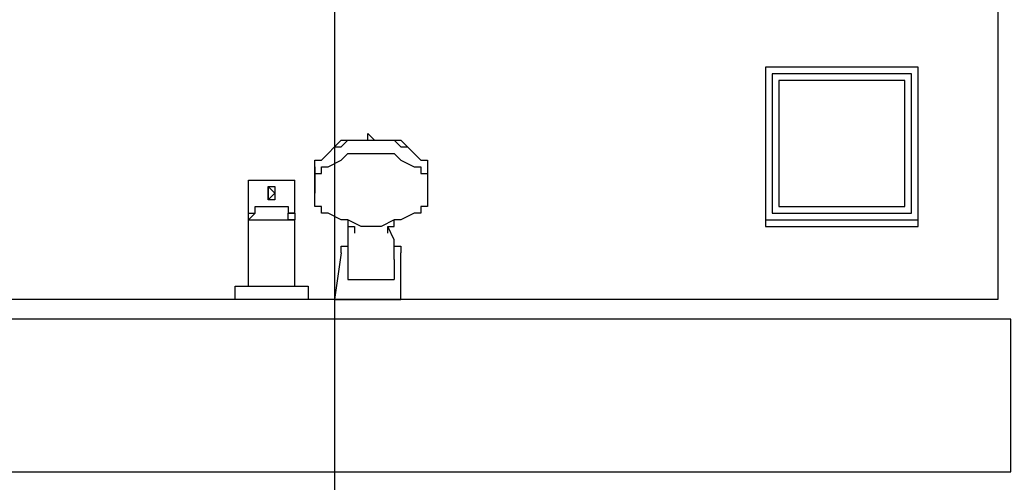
# Model space of a CAD drawing. Header units: millimetres. Extents: x 0 to 420, y 0 to 297.
# Tile 47 of 73: x 254.95 to 261.24, y 173.33 to 176.28. Entities that reach past the tile are written whole.
import ezdxf

# ---------------------------------------------------------------- set-up
doc = ezdxf.new("R2010")
doc.units = ezdxf.units.MM
doc.layers.add('LINE_000000', color=7, linetype='Continuous')

msp = doc.modelspace()

# ---------------------------------------------------------------- linework, layer by layer
at = {"layer": 'LINE_000000', "lineweight": 25}
for p, q in [((256.9633, 246.634), (256.9633, 64.3043)), ((257.1327, 175.514), (257.1327, 175.514)), ((257.2173, 175.514), (257.2173, 175.514)), ((257.2597, 175.514), (257.2597, 175.514)), ((256.8363, 175.3447), (256.8363, 175.1753)), ((257.556, 175.3447), (257.556, 175.2177)), ((256.413, 175.26), (256.413, 175.26)), ((256.54, 175.26), (256.54, 175.26)), ((256.54, 175.26), (256.5823, 175.26)), ((256.54, 175.26), (256.54, 175.26)), ((256.5823, 175.26), (256.5823, 175.26)), ((256.5823, 175.26), (256.5823, 175.26)), ((256.7094, 175.26), (256.7094, 175.26)), ((257.556, 175.1753), (257.556, 175.1753)), ((256.54, 175.133), (256.54, 175.133)), ((256.54, 175.133), (256.54, 175.133)), ((256.5823, 175.133), (256.54, 175.133)), ((256.413, 175.0483), (256.413, 175.0483)), ((256.413, 175.0483), (256.4553, 175.0483)), ((256.413, 175.006), (256.4553, 175.0483)), ((256.413, 175.0483), (256.4553, 175.0483)), ((256.667, 175.0483), (256.7094, 175.0483)), ((256.7094, 175.0483), (256.667, 175.0483)), ((256.7094, 175.0483), (256.7094, 175.0483)), ((256.413, 175.006), (256.413, 175.006)), ((256.413, 175.006), (256.413, 175.006)), ((256.413, 175.006), (256.413, 175.006)), ((256.7094, 175.006), (256.667, 175.006)), ((256.7094, 175.006), (256.7094, 175.006)), ((256.7094, 174.5827), (256.7094, 175.006)), ((256.7094, 175.006), (256.7094, 175.006)), ((257.302, 174.9213), (257.302, 174.9637)), ((257.3443, 174.8367), (257.3443, 174.8367)), ((257.0057, 174.7943), (257.0057, 174.7943)), ((257.3443, 174.6673), (257.3443, 174.6673)), ((257.3443, 174.6673), (257.3443, 174.625)), ((256.3283, 174.5827), (256.3283, 174.5827)), ((256.413, 174.5827), (256.413, 174.5827)), ((256.7094, 174.5827), (256.7094, 174.5827)), ((256.794, 174.5827), (256.794, 174.5827)), ((256.3283, 174.498), (256.3283, 174.498)), ((256.794, 174.498), (256.794, 174.498)), ((257.3867, 174.498), (257.3867, 174.498))]:
    msp.add_line(p, q, dxfattribs=at)
for points in [[(261.1967, 186.4783), (261.1967, 174.498), (237.1937, 174.498), (237.1937, 186.4783)], [(257.175, 175.514), (257.175, 175.5563), (257.2173, 175.514)], [(256.8363, 175.3023), (256.8363, 175.3447), (256.8363, 175.387), (256.8787, 175.387), (256.921, 175.4293), (256.9633, 175.4717), (257.0057, 175.4717), (257.048, 175.514), (257.1327, 175.514), (257.2173, 175.514), (257.2597, 175.514), (257.3443, 175.514), (257.3867, 175.4717), (257.429, 175.4717), (257.4713, 175.4293), (257.5137, 175.387), (257.556, 175.387), (257.556, 175.3447)], [(256.8363, 175.3023), (256.8363, 175.3447), (256.8363, 175.387), (256.8787, 175.387), (256.921, 175.4293), (256.9633, 175.4717), (257.0057, 175.514), (257.048, 175.514), (257.1327, 175.514), (257.2173, 175.514), (257.2597, 175.514), (257.3443, 175.514), (257.3867, 175.514), (257.429, 175.4717), (257.4713, 175.4293), (257.5137, 175.387), (257.556, 175.387), (257.556, 175.3447)], [(256.8363, 175.1753), (256.8363, 175.2177), (256.8363, 175.26), (256.8363, 175.3023), (256.8787, 175.3023), (256.8787, 175.3447), (256.921, 175.3447), (257.0057, 175.387), (257.048, 175.4293), (257.1327, 175.4293), (257.175, 175.4293), (257.2597, 175.4293), (257.3443, 175.4293), (257.3867, 175.387), (257.4713, 175.3447), (257.5137, 175.3447), (257.5137, 175.3023), (257.556, 175.3023), (257.556, 175.26), (257.556, 175.2177), (257.556, 175.1753)], [(256.413, 175.26), (256.54, 175.26), (256.7094, 175.26)], [(256.413, 175.0483), (256.413, 175.0907), (256.413, 175.26)], [(256.7094, 175.0483), (256.7094, 175.0907), (256.7094, 175.26)], [(257.556, 175.1753), (257.556, 175.133), (257.556, 175.0907), (257.5137, 175.0907), (257.5137, 175.0483), (257.4713, 175.0483), (257.3867, 175.006), (257.3443, 175.006), (257.2597, 174.9637), (257.2173, 174.9637), (257.1327, 174.9637), (257.048, 175.006), (257.0057, 175.006), (256.921, 175.0483), (256.8787, 175.0483), (256.8787, 175.0907), (256.8363, 175.0907), (256.8363, 175.133), (256.8363, 175.1753)], [(256.413, 175.006), (256.413, 175.0483), (256.4553, 175.0483), (256.4553, 175.0907), (256.4977, 175.0907), (256.54, 175.0907), (256.6247, 175.0907), (256.667, 175.0907), (256.667, 175.0483), (256.7094, 175.0483), (256.7094, 175.006)], [(256.413, 175.006), (256.413, 175.0483), (256.4553, 175.0483), (256.4553, 175.0907), (256.4977, 175.0907), (256.54, 175.0907), (256.6247, 175.0907), (256.667, 175.0907), (256.667, 175.0483), (256.7094, 175.0483), (256.7094, 175.006)], [(256.7094, 175.006), (256.667, 175.006), (256.667, 175.0483)], [(256.413, 174.5827), (256.413, 175.006), (256.7094, 175.006)], [(257.048, 175.006), (257.048, 174.9637), (257.048, 174.879), (257.048, 174.752), (257.048, 174.7097), (257.048, 174.6673), (257.048, 174.625), (257.0903, 174.625), (257.1327, 174.625), (257.175, 174.625), (257.2173, 174.625), (257.2597, 174.625), (257.302, 174.625), (257.3443, 174.625)], [(257.048, 174.9637), (257.0903, 174.9637), (257.0903, 174.9213)], [(257.3443, 174.752), (257.3443, 174.879), (257.302, 174.9637), (257.3443, 174.9637), (257.3443, 175.006)], [(257.0057, 174.7943), (257.0057, 174.8367), (257.048, 174.8367)], [(257.3443, 174.8367), (257.3867, 174.8367), (257.3867, 174.7943)], [(257.0057, 174.7943), (256.9633, 174.498), (257.3867, 174.498), (257.3867, 174.7943)], [(257.3443, 174.752), (257.3443, 174.7097), (257.3443, 174.6673)]]:
    msp.add_lwpolyline(points, dxfattribs=at)
for points in [[(260.6887, 174.9637), (260.6887, 175.9797), (259.715, 175.9797), (259.715, 174.9637), (260.6887, 174.9637)], [(260.6887, 175.006), (260.6887, 175.9797), (259.715, 175.9797), (259.715, 175.006), (260.6887, 175.006)], [(260.6463, 175.0483), (260.6463, 175.9373), (259.7573, 175.9373), (259.7573, 175.0483), (260.6463, 175.0483)], [(260.604, 175.0907), (260.604, 175.895), (259.7997, 175.895), (259.7997, 175.0907), (260.604, 175.0907)], [(256.54, 175.133), (256.5823, 175.1753), (256.54, 175.2177), (256.54, 175.1753), (256.54, 175.133)], [(256.54, 175.133), (256.54, 175.1753), (256.54, 175.2177), (256.5823, 175.2177), (256.5823, 175.1753), (256.5823, 175.133), (256.54, 175.133)], [(256.54, 175.133), (256.54, 175.1753), (256.54, 175.2177), (256.5823, 175.2177), (256.5823, 175.1753), (256.5823, 175.133), (256.54, 175.133)], [(256.794, 174.498), (256.3283, 174.498), (256.3283, 174.5827), (256.794, 174.5827), (256.794, 174.498)], [(261.2813, 173.3973), (261.2813, 174.371), (236.9397, 174.371), (236.9397, 173.3973), (261.2813, 173.3973)]]:
    msp.add_lwpolyline(points, close=True, dxfattribs=at)

doc.saveas('drawing.dxf')
